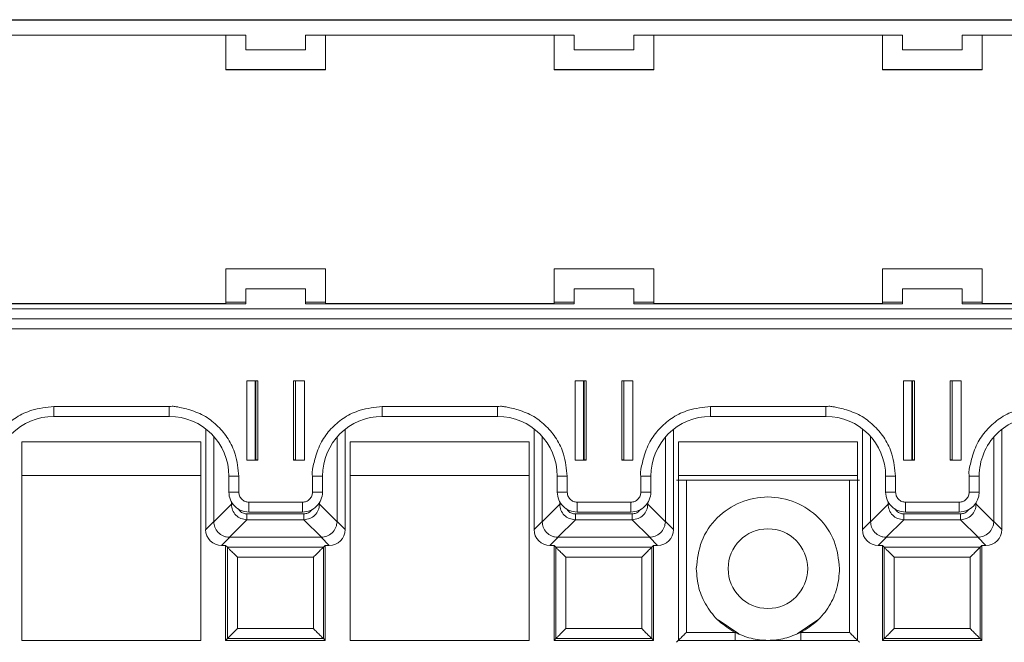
# Model space of a CAD drawing. Header units: millimetres. Extents: x -85 to 520, y 111 to 242.
# Tile 25 of 36: x 320 to 370, y 211 to 242. Entities that reach past the tile are written whole.
import ezdxf

# ---------------------------------------------------------------- set-up
doc = ezdxf.new("R2010")
doc.units = ezdxf.units.MM

msp = doc.modelspace()

# ---------------------------------------------------------------- linework, layer by layer
at = {"color": 7, "linetype": 'Continuous', "lineweight": 15}
for p, q in [((300.711, 242.017), (465.011, 242.017)), ((324.611, 242.036), (309.111, 242.036)), ((324.611, 242.036), (325.611, 242.036)), ((341.111, 242.036), (325.611, 242.036)), ((341.111, 242.036), (342.111, 242.036)), ((357.611, 242.036), (342.111, 242.036)), ((357.611, 242.036), (358.611, 242.036)), ((374.111, 242.036), (358.611, 242.036)), ((318.361, 241.267), (331.861, 241.267)), ((330.861, 241.267), (330.861, 239.526)), ((331.861, 240.517), (331.861, 241.267)), ((334.861, 241.267), (348.361, 241.267)), ((334.861, 241.267), (334.861, 240.517)), ((335.861, 239.526), (335.861, 241.267)), ((347.361, 241.267), (347.361, 239.526)), ((348.361, 240.517), (348.361, 241.267)), ((351.361, 241.267), (364.861, 241.267)), ((351.361, 241.267), (351.361, 240.517)), ((352.361, 239.526), (352.361, 241.267)), ((363.861, 241.267), (363.861, 239.526)), ((364.861, 240.517), (364.861, 241.267)), ((367.861, 241.267), (381.361, 241.267)), ((367.861, 241.267), (367.861, 240.517)), ((368.861, 239.526), (368.861, 241.267)), ((334.861, 240.517), (331.861, 240.517)), ((351.361, 240.517), (348.361, 240.517)), ((367.861, 240.517), (364.861, 240.517)), ((330.861, 239.536), (335.861, 239.536)), ((330.861, 239.526), (335.861, 239.526)), ((347.361, 239.536), (352.361, 239.536)), ((347.361, 239.526), (352.361, 239.526)), ((363.861, 239.536), (368.861, 239.536)), ((363.861, 239.526), (368.861, 239.526)), ((335.861, 229.526), (330.861, 229.526)), ((330.861, 229.526), (330.861, 227.776)), ((335.861, 227.776), (335.861, 229.526)), ((352.361, 229.526), (347.361, 229.526)), ((347.361, 229.526), (347.361, 227.776)), ((352.361, 227.776), (352.361, 229.526)), ((368.861, 229.526), (363.861, 229.526)), ((363.861, 229.526), (363.861, 227.776)), ((368.861, 227.776), (368.861, 229.526)), ((331.861, 228.522), (331.861, 228.518)), ((334.861, 228.522), (331.861, 228.522)), ((331.861, 227.768), (331.861, 228.518)), ((331.861, 228.518), (334.861, 228.518)), ((334.861, 228.518), (334.861, 228.522)), ((334.861, 228.518), (334.861, 227.768)), ((351.361, 228.522), (348.361, 228.522)), ((348.361, 228.522), (348.361, 228.518)), ((348.361, 227.768), (348.361, 228.518)), ((348.361, 228.518), (351.361, 228.518)), ((351.361, 228.518), (351.361, 228.522)), ((351.361, 228.518), (351.361, 227.768)), ((367.861, 228.522), (364.861, 228.522)), ((364.861, 228.522), (364.861, 228.518)), ((364.861, 227.768), (364.861, 228.518)), ((364.861, 228.518), (367.861, 228.518)), ((367.861, 228.518), (367.861, 228.522)), ((367.861, 228.518), (367.861, 227.768)), ((331.861, 227.768), (318.361, 227.768)), ((330.861, 227.776), (319.361, 227.776)), ((330.861, 227.848), (331.861, 227.848)), ((334.861, 227.848), (335.861, 227.848)), ((348.361, 227.768), (334.861, 227.768)), ((347.361, 227.776), (335.861, 227.776)), ((347.361, 227.848), (348.361, 227.848)), ((351.361, 227.848), (352.361, 227.848)), ((364.861, 227.768), (351.361, 227.768)), ((363.861, 227.776), (352.361, 227.776)), ((363.861, 227.848), (364.861, 227.848)), ((367.861, 227.848), (368.861, 227.848)), ((381.361, 227.768), (367.861, 227.768)), ((380.361, 227.776), (368.861, 227.776)), ((300.711, 227.518), (465.011, 227.518)), ((300.711, 227.013), (465.011, 227.013)), ((465.011, 227.011), (300.711, 227.011)), ((300.711, 226.506), (465.011, 226.506)), ((332.461, 223.906), (331.911, 223.906)), ((331.911, 223.906), (331.911, 219.907)), ((332.332, 219.917), (332.332, 223.906)), ((332.461, 219.907), (332.461, 223.906)), ((334.261, 223.906), (334.261, 219.907)), ((334.811, 223.906), (334.261, 223.906)), ((334.361, 223.906), (334.361, 219.917)), ((334.811, 219.907), (334.811, 223.906)), ((348.961, 223.906), (348.411, 223.906)), ((348.411, 223.906), (348.411, 219.907)), ((348.832, 219.917), (348.832, 223.906)), ((348.961, 219.907), (348.961, 223.906)), ((350.761, 223.906), (350.761, 219.907)), ((351.311, 223.906), (350.761, 223.906)), ((350.861, 223.906), (350.861, 219.917)), ((351.311, 219.907), (351.311, 223.906)), ((365.461, 223.906), (364.911, 223.906)), ((364.911, 223.906), (364.911, 219.907)), ((365.332, 219.917), (365.332, 223.906)), ((365.461, 219.907), (365.461, 223.906)), ((367.261, 223.906), (367.261, 219.907)), ((367.811, 223.906), (367.261, 223.906)), ((367.361, 223.906), (367.361, 219.917)), ((367.811, 219.907), (367.811, 223.906)), ((328.011, 222.606), (322.211, 222.606)), ((322.211, 222.111), (322.211, 222.606)), ((328.011, 222.111), (328.011, 222.606)), ((344.511, 222.606), (338.711, 222.606)), ((338.711, 222.111), (338.711, 222.606)), ((344.511, 222.111), (344.511, 222.606)), ((361.011, 222.606), (355.211, 222.606)), ((355.211, 222.111), (355.211, 222.606)), ((361.011, 222.111), (361.011, 222.606)), ((322.211, 222.111), (328.011, 222.111)), ((338.711, 222.111), (344.511, 222.111)), ((355.211, 222.111), (361.011, 222.111)), ((329.842, 221.487), (329.842, 216.431)), ((336.851, 216.431), (336.851, 221.465)), ((346.342, 221.487), (346.342, 216.431)), ((353.351, 216.431), (353.351, 221.465)), ((362.842, 221.487), (362.842, 216.431)), ((369.851, 216.431), (369.851, 221.465)), ((320.596, 220.839), (320.596, 210.866)), ((329.596, 220.839), (320.596, 220.839)), ((329.596, 210.866), (329.596, 220.839)), ((330.251, 216.84), (330.251, 221.107)), ((336.442, 221.074), (336.442, 216.84)), ((346.096, 220.839), (337.096, 220.839)), ((337.096, 220.839), (337.096, 210.866)), ((346.096, 210.866), (346.096, 220.839)), ((346.751, 216.84), (346.751, 221.107)), ((352.942, 221.074), (352.942, 216.84)), ((362.596, 220.839), (353.596, 220.839)), ((353.596, 220.839), (353.596, 210.866)), ((362.596, 210.866), (362.596, 220.839)), ((363.251, 216.84), (363.251, 221.107)), ((369.442, 221.074), (369.442, 216.84)), ((331.911, 219.907), (332.461, 219.907)), ((332.332, 219.935), (332.361, 219.935)), ((332.461, 219.918), (332.332, 219.918)), ((334.361, 219.918), (334.261, 219.918)), ((334.261, 219.907), (334.811, 219.907)), ((348.411, 219.907), (348.961, 219.907)), ((348.832, 219.935), (348.861, 219.935)), ((348.961, 219.918), (348.832, 219.918)), ((350.861, 219.918), (350.761, 219.918)), ((350.761, 219.907), (351.311, 219.907)), ((364.911, 219.907), (365.461, 219.907)), ((365.332, 219.935), (365.361, 219.935)), ((365.461, 219.918), (365.332, 219.918)), ((367.361, 219.918), (367.261, 219.918)), ((367.261, 219.907), (367.811, 219.907)), ((320.596, 219.142), (329.596, 219.142)), ((331.011, 219.111), (331.011, 218.311)), ((331.511, 218.307), (331.511, 219.107)), ((335.211, 219.107), (335.211, 218.307)), ((335.711, 218.311), (335.711, 219.111)), ((337.096, 219.142), (346.096, 219.142)), ((347.511, 219.111), (347.511, 218.311)), ((348.011, 218.307), (348.011, 219.107)), ((351.711, 219.107), (351.711, 218.307)), ((352.211, 218.311), (352.211, 219.111)), ((353.596, 219.142), (362.596, 219.142)), ((353.999, 211.268), (353.999, 218.909)), ((353.999, 218.909), (362.194, 218.909)), ((362.194, 211.268), (362.194, 218.909)), ((364.011, 219.111), (364.011, 218.311)), ((364.511, 218.307), (364.511, 219.107)), ((368.211, 219.107), (368.211, 218.307)), ((368.711, 218.311), (368.711, 219.111)), ((331.132, 217.707), (330.251, 216.826)), ((334.711, 217.807), (332.011, 217.807)), ((332.011, 217.311), (332.011, 217.807)), ((334.711, 217.311), (334.711, 217.807)), ((336.442, 216.826), (335.561, 217.707)), ((347.632, 217.707), (346.751, 216.826)), ((351.211, 217.807), (348.511, 217.807)), ((348.511, 217.311), (348.511, 217.807)), ((351.211, 217.311), (351.211, 217.807)), ((352.942, 216.826), (352.061, 217.707)), ((364.132, 217.707), (363.251, 216.826)), ((367.711, 217.807), (365.011, 217.807)), ((365.011, 217.311), (365.011, 217.807)), ((367.711, 217.311), (367.711, 217.807)), ((369.442, 216.826), (368.561, 217.707)), ((331.918, 217.216), (334.774, 217.216)), ((331.918, 217.216), (331.918, 216.921)), ((332.011, 217.311), (334.711, 217.311)), ((334.774, 217.216), (334.774, 216.921)), ((348.418, 217.216), (351.274, 217.216)), ((348.418, 217.216), (348.418, 216.921)), ((348.511, 217.311), (351.211, 217.311)), ((351.274, 217.216), (351.274, 216.921)), ((364.918, 217.216), (367.774, 217.216)), ((364.918, 217.216), (364.918, 216.921)), ((365.011, 217.311), (367.711, 217.311)), ((367.774, 217.216), (367.774, 216.921)), ((329.842, 216.431), (330.251, 216.84)), ((330.251, 216.826), (330.251, 216.84)), ((331.037, 216.04), (331.918, 216.921)), ((331.918, 216.921), (334.774, 216.921)), ((334.774, 216.921), (335.656, 216.04)), ((336.442, 216.84), (336.442, 216.826)), ((336.442, 216.84), (336.851, 216.431)), ((346.342, 216.431), (346.751, 216.84)), ((346.751, 216.826), (346.751, 216.84)), ((347.537, 216.04), (348.418, 216.921)), ((348.418, 216.921), (351.274, 216.921)), ((351.274, 216.921), (352.156, 216.04)), ((352.942, 216.84), (352.942, 216.826)), ((352.942, 216.84), (353.351, 216.431)), ((362.842, 216.431), (363.251, 216.84)), ((363.251, 216.826), (363.251, 216.84)), ((364.037, 216.04), (364.918, 216.921)), ((364.918, 216.921), (367.774, 216.921)), ((367.774, 216.921), (368.656, 216.04)), ((369.442, 216.84), (369.442, 216.826)), ((369.442, 216.84), (369.851, 216.431)), ((331.051, 216.04), (330.642, 215.631)), ((331.051, 216.04), (331.037, 216.04)), ((335.642, 216.04), (331.051, 216.04)), ((335.656, 216.04), (335.642, 216.04)), ((335.642, 216.04), (336.051, 215.631)), ((347.551, 216.04), (347.142, 215.631)), ((347.551, 216.04), (347.537, 216.04)), ((352.142, 216.04), (347.551, 216.04)), ((352.156, 216.04), (352.142, 216.04)), ((352.142, 216.04), (352.551, 215.631)), ((364.051, 216.04), (363.642, 215.631)), ((364.051, 216.04), (364.037, 216.04)), ((368.642, 216.04), (364.051, 216.04)), ((368.656, 216.04), (368.642, 216.04)), ((368.642, 216.04), (369.051, 215.631)), ((330.642, 215.631), (330.846, 215.631)), ((330.846, 215.631), (330.935, 215.542)), ((330.846, 215.631), (330.846, 210.866)), ((330.935, 215.542), (335.757, 215.542)), ((330.935, 215.542), (330.935, 210.955)), ((335.757, 215.542), (335.846, 215.631)), ((335.757, 210.955), (335.757, 215.542)), ((335.846, 215.631), (336.051, 215.631)), ((335.846, 210.866), (335.846, 215.631)), ((347.142, 215.631), (347.346, 215.631)), ((347.346, 215.631), (347.435, 215.542)), ((347.346, 215.631), (347.346, 210.866)), ((347.435, 215.542), (352.257, 215.542)), ((347.435, 215.542), (347.435, 210.955)), ((352.257, 215.542), (352.346, 215.631)), ((352.257, 210.955), (352.257, 215.542)), ((352.346, 215.631), (352.551, 215.631)), ((352.346, 210.866), (352.346, 215.631)), ((363.642, 215.631), (363.846, 215.631)), ((363.846, 215.631), (363.935, 215.542)), ((363.846, 215.631), (363.846, 210.866)), ((363.935, 215.542), (368.757, 215.542)), ((363.935, 215.542), (363.935, 210.955)), ((368.757, 215.542), (368.846, 215.631)), ((368.757, 210.955), (368.757, 215.542)), ((368.846, 215.631), (369.051, 215.631)), ((368.846, 210.866), (368.846, 215.631)), ((335.257, 215.042), (331.435, 215.042)), ((331.435, 215.042), (331.435, 211.455)), ((335.257, 211.455), (335.257, 215.042)), ((351.757, 215.042), (347.935, 215.042)), ((347.935, 215.042), (347.935, 211.455)), ((351.757, 211.455), (351.757, 215.042)), ((368.257, 215.042), (364.435, 215.042)), ((364.435, 215.042), (364.435, 211.455)), ((368.257, 211.455), (368.257, 215.042)), ((355.593, 211.892), (356.634, 211.196)), ((359.559, 211.196), (360.6, 211.892)), ((331.435, 211.455), (335.257, 211.455)), ((347.935, 211.455), (351.757, 211.455)), ((356.443, 211.268), (353.999, 211.268)), ((362.194, 211.268), (359.75, 211.268)), ((364.435, 211.455), (368.257, 211.455)), ((320.596, 210.866), (329.596, 210.866)), ((330.846, 210.866), (330.935, 210.955)), ((330.846, 210.866), (335.846, 210.866)), ((330.935, 210.955), (335.757, 210.955)), ((335.846, 210.866), (335.757, 210.955)), ((337.096, 210.866), (346.096, 210.866)), ((347.346, 210.866), (347.435, 210.955)), ((347.346, 210.866), (352.346, 210.866)), ((347.435, 210.955), (352.257, 210.955)), ((352.346, 210.866), (352.257, 210.955)), ((353.596, 210.866), (362.596, 210.866)), ((363.846, 210.866), (363.935, 210.955)), ((363.846, 210.866), (368.846, 210.866)), ((363.935, 210.955), (368.757, 210.955)), ((368.846, 210.866), (368.757, 210.955))]:
    msp.add_line(p, q, dxfattribs=at)
at = {"color": 8, "linetype": 'Continuous', "lineweight": 15}
for p, q in [((332.361, 219.935), (332.361, 223.906)), ((348.861, 219.935), (348.861, 223.906)), ((365.361, 219.935), (365.361, 223.906)), ((331.132, 217.834), (331.132, 217.707)), ((331.132, 217.707), (331.213, 217.707)), ((335.508, 217.707), (335.561, 217.707)), ((335.561, 217.707), (335.561, 217.785)), ((347.632, 217.834), (347.632, 217.707)), ((347.632, 217.707), (347.713, 217.707)), ((352.008, 217.707), (352.061, 217.707)), ((352.061, 217.707), (352.061, 217.785)), ((364.132, 217.834), (364.132, 217.707)), ((364.132, 217.707), (364.213, 217.707)), ((368.508, 217.707), (368.561, 217.707)), ((368.561, 217.707), (368.561, 217.785)), ((356.443, 210.866), (356.443, 211.268)), ((359.75, 210.866), (359.75, 211.268))]:
    msp.add_line(p, q, dxfattribs=at)
at = {"color": 7, "linetype": 'Continuous', "lineweight": 15}
msp.add_circle((358.096, 214.466), 2, dxfattribs=at)
for centre, radius, start, end in [((322.211, 219.111), 3, 89.9989, 179.9984), ((328.011, 219.111), 3, 0.0018, 90.0009), ((338.711, 219.111), 3, 89.9989, 179.9984), ((344.511, 219.111), 3, 0.0016, 90.0011), ((355.211, 219.111), 3, 89.9991, 179.9982), ((361.011, 219.111), 3, 0.0016, 90.0011), ((371.711, 219.111), 3, 89.9986, 179.9993), ((332.386, 217.073), 2.862, 88.4996, 90.5014), ((334.336, 217.069), 2.867, 89.4998, 91.4989), ((348.886, 217.069), 2.867, 88.5011, 90.5002), ((350.836, 217.073), 2.862, 89.4986, 91.5004), ((365.386, 217.069), 2.867, 88.5011, 90.5002), ((367.336, 217.073), 2.862, 89.4986, 91.5004), ((331.385, 233.376), 14.27, 268.4959, 270.5035), ((335.336, 233.379), 14.272, 269.4966, 271.504), ((347.885, 233.378), 14.272, 268.4959, 270.5034), ((351.836, 233.376), 14.27, 269.4965, 271.5041), ((364.385, 233.379), 14.272, 268.496, 270.5034), ((368.336, 233.379), 14.273, 269.4966, 271.504), ((331.385, 232.617), 14.311, 268.4996, 270.5015), ((332.011, 218.311), 1, 179.9995, 270.0023), ((334.711, 218.311), 1, 269.9987, 359.9996), ((335.336, 232.619), 14.313, 269.4986, 271.5003), ((347.885, 232.618), 14.312, 268.4997, 270.5014), ((348.511, 218.311), 1, 179.9995, 270.0023), ((351.211, 218.311), 1, 269.9977, 0.0005), ((351.836, 232.617), 14.311, 269.4985, 271.5004), ((364.385, 232.619), 14.313, 268.4997, 270.5014), ((365.011, 218.311), 1, 180.0004, 270.0013), ((367.711, 218.311), 1, 269.9994, 359.9971), ((368.336, 232.62), 14.314, 269.4986, 271.5003)]:
    msp.add_arc(centre, radius, start, end, dxfattribs=at)
for centre, major_axis in [((330.642, 216.431), (-0.566, -0.566)), ((336.051, 216.431), (0.566, -0.566)), ((347.142, 216.431), (-0.566, -0.566)), ((352.551, 216.431), (0.566, -0.566)), ((363.642, 216.431), (-0.566, -0.566)), ((369.051, 216.431), (0.566, -0.566))]:
    msp.add_ellipse(centre, major_axis=major_axis, ratio=0.999924, start_param=5.497825, end_param=7.068545, dxfattribs=at)
for points, knots in [([(322.211, 222.606), (321.836, 222.567), (321.179, 222.497), (320.325, 222.101), (319.691, 221.574), (319.169, 220.93), (318.876, 220.19), (318.741, 219.62), (318.684, 219.27), (318.703, 219.153), (318.711, 219.107)], [0, 0, 0, 0, 0.204549, 0.359436, 0.506041, 0.652603, 0.808025, 0.93566, 0.974208, 1, 1, 1, 1]), ([(331.511, 219.107), (331.471, 219.481), (331.401, 220.139), (331.005, 220.992), (330.478, 221.626), (329.834, 222.148), (329.094, 222.441), (328.525, 222.576), (328.174, 222.633), (328.057, 222.614), (328.011, 222.606)], [0, 0, 0, 0, 0.204545, 0.359432, 0.506035, 0.652601, 0.808024, 0.935657, 0.974204, 1, 1, 1, 1]), ([(338.711, 222.606), (338.336, 222.567), (337.679, 222.497), (336.825, 222.101), (336.191, 221.574), (335.669, 220.93), (335.376, 220.19), (335.241, 219.62), (335.184, 219.27), (335.203, 219.153), (335.211, 219.107)], [0, 0, 0, 0, 0.204549, 0.359432, 0.506041, 0.652603, 0.808024, 0.93566, 0.974208, 1, 1, 1, 1]), ([(348.011, 219.107), (347.971, 219.481), (347.901, 220.139), (347.505, 220.992), (346.978, 221.626), (346.334, 222.148), (345.594, 222.441), (345.025, 222.576), (344.674, 222.633), (344.557, 222.614), (344.511, 222.606)], [0, 0, 0, 0, 0.204545, 0.359432, 0.506035, 0.652601, 0.808024, 0.935657, 0.974204, 1, 1, 1, 1]), ([(355.211, 222.606), (354.836, 222.567), (354.179, 222.497), (353.325, 222.101), (352.691, 221.574), (352.169, 220.93), (351.876, 220.19), (351.741, 219.62), (351.684, 219.27), (351.703, 219.153), (351.711, 219.107)], [0, 0, 0, 0, 0.2045493, 0.359432, 0.506037, 0.6526027, 0.8080243, 0.9356596, 0.9742082, 1, 1, 1, 1]), ([(364.511, 219.107), (364.471, 219.481), (364.401, 220.139), (364.005, 220.992), (363.478, 221.626), (362.834, 222.148), (362.094, 222.441), (361.524, 222.576), (361.174, 222.633), (361.057, 222.614), (361.011, 222.606)], [0, 0, 0, 0, 0.204545, 0.359432, 0.506035, 0.652601, 0.808024, 0.935657, 0.974204, 1, 1, 1, 1]), ([(371.711, 222.606), (371.336, 222.567), (370.679, 222.497), (369.825, 222.101), (369.191, 221.574), (368.669, 220.93), (368.376, 220.19), (368.241, 219.62), (368.184, 219.27), (368.203, 219.153), (368.211, 219.107)], [0, 0, 0, 0, 0.204544, 0.359432, 0.506037, 0.652603, 0.808024, 0.93566, 0.974208, 1, 1, 1, 1]), ([(353.499, 218.914), (353.502, 218.913), (353.507, 218.912), (353.55, 218.912), (353.61, 218.911), (353.704, 218.91), (353.835, 218.909), (353.947, 218.909), (353.999, 218.909)], [0, 0, 0, 0, 0.1564901, 0.3040581, 0.4426741, 0.5723601, 0.8039033, 1, 1, 1, 1]), ([(362.194, 218.909), (362.246, 218.909), (362.359, 218.909), (362.491, 218.91), (362.584, 218.911), (362.644, 218.912), (362.686, 218.912), (362.691, 218.913), (362.694, 218.914)], [0, 0, 0, 0, 0.198664, 0.431058, 0.560544, 0.698519, 0.845008, 1, 1, 1, 1]), ([(332.011, 217.807), (331.948, 217.813), (331.851, 217.824), (331.734, 217.886), (331.655, 217.95), (331.59, 218.03), (331.528, 218.147), (331.517, 218.244), (331.511, 218.307)], [0, 0, 0, 0, 0.239457, 0.369369, 0.499989, 0.629937, 0.760551, 1, 1, 1, 1]), ([(335.211, 218.307), (335.204, 218.244), (335.194, 218.147), (335.131, 218.03), (335.067, 217.951), (334.987, 217.886), (334.871, 217.824), (334.774, 217.813), (334.711, 217.807)], [0, 0, 0, 0, 0.239449, 0.369372, 0.500011, 0.629948, 0.760543, 1, 1, 1, 1]), ([(348.511, 217.807), (348.448, 217.813), (348.351, 217.824), (348.234, 217.886), (348.155, 217.95), (348.09, 218.03), (348.028, 218.147), (348.017, 218.244), (348.011, 218.307)], [0, 0, 0, 0, 0.239457, 0.369369, 0.499989, 0.629937, 0.760551, 1, 1, 1, 1]), ([(351.711, 218.307), (351.704, 218.244), (351.694, 218.147), (351.631, 218.031), (351.567, 217.951), (351.487, 217.886), (351.371, 217.824), (351.274, 217.813), (351.211, 217.807)], [0, 0, 0, 0, 0.23945, 0.368223, 0.500007, 0.628774, 0.760542, 1, 1, 1, 1]), ([(365.011, 217.807), (364.948, 217.813), (364.851, 217.824), (364.734, 217.886), (364.655, 217.95), (364.59, 218.03), (364.528, 218.147), (364.517, 218.244), (364.511, 218.307)], [0, 0, 0, 0, 0.23942, 0.369367, 0.499987, 0.629936, 0.760551, 1, 1, 1, 1]), ([(368.211, 218.307), (368.204, 218.244), (368.194, 218.147), (368.131, 218.03), (368.067, 217.951), (367.987, 217.886), (367.871, 217.824), (367.774, 217.813), (367.711, 217.807)], [0, 0, 0, 0, 0.239448, 0.369371, 0.500009, 0.629916, 0.760544, 1, 1, 1, 1]), ([(331.918, 216.921), (331.813, 216.934), (331.608, 216.96), (331.352, 217.142), (331.171, 217.397), (331.145, 217.602), (331.132, 217.707)], [0, 0, 0, 0, 0.256881, 0.499991, 0.743102, 1, 1, 1, 1]), ([(335.561, 217.707), (335.548, 217.602), (335.522, 217.397), (335.34, 217.142), (335.085, 216.96), (334.88, 216.934), (334.774, 216.921)], [0, 0, 0, 0, 0.25688, 0.499991, 0.743095, 1, 1, 1, 1]), ([(348.418, 216.921), (348.313, 216.934), (348.108, 216.96), (347.852, 217.142), (347.671, 217.397), (347.645, 217.602), (347.632, 217.707)], [0, 0, 0, 0, 0.256881, 0.499991, 0.743102, 1, 1, 1, 1]), ([(352.061, 217.707), (352.048, 217.602), (352.022, 217.397), (351.84, 217.142), (351.585, 216.96), (351.38, 216.934), (351.274, 216.921)], [0, 0, 0, 0, 0.256872, 0.499995, 0.743097, 1, 1, 1, 1]), ([(361.696, 214.466), (361.642, 214.937), (361.534, 215.879), (360.702, 217.077), (359.512, 217.878), (358.096, 218.159), (356.681, 217.878), (355.491, 217.077), (354.659, 215.879), (354.551, 214.937), (354.496, 214.466)], [0, 0, 0, 0, 0.125, 0.250001, 0.375001, 0.499999, 0.625001, 0.75, 0.875, 1, 1, 1, 1]), ([(364.918, 216.921), (364.813, 216.934), (364.608, 216.96), (364.352, 217.142), (364.171, 217.397), (364.145, 217.602), (364.132, 217.707)], [0, 0, 0, 0, 0.256876, 0.500001, 0.743107, 1, 1, 1, 1]), ([(368.561, 217.707), (368.548, 217.602), (368.522, 217.397), (368.34, 217.142), (368.085, 216.96), (367.88, 216.934), (367.774, 216.921)], [0, 0, 0, 0, 0.256872, 0.499995, 0.743097, 1, 1, 1, 1]), ([(331.037, 216.04), (330.982, 216.044), (330.874, 216.052), (330.674, 216.122), (330.457, 216.275), (330.286, 216.536), (330.262, 216.733), (330.251, 216.826)], [0, 0, 0, 0, 0.1346446, 0.2655852, 0.5155177, 0.7723599, 1, 1, 1, 1]), ([(336.442, 216.826), (336.438, 216.772), (336.43, 216.663), (336.36, 216.463), (336.207, 216.246), (335.946, 216.075), (335.748, 216.051), (335.656, 216.04)], [0, 0, 0, 0, 0.13464, 0.265595, 0.515519, 0.77237, 1, 1, 1, 1]), ([(347.537, 216.04), (347.482, 216.044), (347.374, 216.052), (347.174, 216.122), (346.957, 216.275), (346.786, 216.536), (346.762, 216.733), (346.751, 216.826)], [0, 0, 0, 0, 0.134622, 0.265587, 0.515522, 0.772353, 1, 1, 1, 1]), ([(352.942, 216.826), (352.938, 216.772), (352.93, 216.663), (352.86, 216.463), (352.707, 216.246), (352.446, 216.075), (352.248, 216.051), (352.156, 216.04)], [0, 0, 0, 0, 0.13464, 0.265595, 0.515519, 0.77237, 1, 1, 1, 1]), ([(364.037, 216.04), (363.982, 216.044), (363.874, 216.052), (363.674, 216.122), (363.457, 216.275), (363.286, 216.536), (363.262, 216.733), (363.251, 216.826)], [0, 0, 0, 0, 0.134644, 0.265606, 0.515517, 0.772357, 1, 1, 1, 1]), ([(369.442, 216.826), (369.438, 216.772), (369.43, 216.663), (369.36, 216.463), (369.207, 216.246), (368.946, 216.075), (368.748, 216.051), (368.656, 216.04)], [0, 0, 0, 0, 0.13464, 0.265594, 0.515517, 0.772347, 1, 1, 1, 1]), ([(331.435, 215.042), (331.37, 215.108), (331.243, 215.235), (331.1, 215.377), (331.015, 215.463), (330.97, 215.508), (330.942, 215.536), (330.937, 215.54), (330.935, 215.542)], [0, 0, 0, 0, 0.293968, 0.566145, 0.688664, 0.800296, 0.903161, 1, 1, 1, 1]), ([(335.757, 215.542), (335.755, 215.54), (335.751, 215.536), (335.719, 215.505), (335.67, 215.455), (335.579, 215.363), (335.438, 215.223), (335.317, 215.102), (335.257, 215.042)], [0, 0, 0, 0, 0.101455, 0.209908, 0.328446, 0.459457, 0.734499, 1, 1, 1, 1]), ([(347.935, 215.042), (347.87, 215.108), (347.743, 215.235), (347.6, 215.377), (347.515, 215.463), (347.47, 215.508), (347.442, 215.536), (347.437, 215.54), (347.435, 215.542)], [0, 0, 0, 0, 0.29397, 0.566148, 0.688667, 0.800287, 0.90316, 1, 1, 1, 1]), ([(352.257, 215.542), (352.255, 215.54), (352.251, 215.536), (352.219, 215.505), (352.17, 215.455), (352.079, 215.363), (351.938, 215.223), (351.817, 215.102), (351.757, 215.042)], [0, 0, 0, 0, 0.101455, 0.209908, 0.328446, 0.459457, 0.734499, 1, 1, 1, 1]), ([(364.435, 215.042), (364.37, 215.108), (364.243, 215.235), (364.1, 215.377), (364.015, 215.463), (363.97, 215.508), (363.942, 215.536), (363.937, 215.54), (363.935, 215.542)], [0, 0, 0, 0, 0.293971, 0.56613, 0.688666, 0.800286, 0.90316, 1, 1, 1, 1]), ([(368.757, 215.542), (368.755, 215.54), (368.751, 215.536), (368.719, 215.505), (368.67, 215.455), (368.579, 215.363), (368.438, 215.223), (368.317, 215.102), (368.257, 215.042)], [0, 0, 0, 0, 0.101455, 0.209908, 0.328446, 0.459457, 0.734499, 1, 1, 1, 1]), ([(354.496, 214.466), (354.522, 214.137), (354.574, 213.481), (354.987, 212.573), (355.604, 211.789), (356.163, 211.442), (356.443, 211.268)], [0, 0, 0, 0, 0.250001, 0.500002, 0.750004, 1, 1, 1, 1]), ([(359.75, 211.268), (360.03, 211.442), (360.589, 211.789), (361.205, 212.573), (361.619, 213.481), (361.67, 214.137), (361.696, 214.466)], [0, 0, 0, 0, 0.25, 0.500001, 0.75, 1, 1, 1, 1]), ([(330.935, 210.955), (330.937, 210.956), (330.94, 210.96), (330.967, 210.986), (331.013, 211.032), (331.099, 211.119), (331.243, 211.262), (331.37, 211.389), (331.435, 211.455)], [0, 0, 0, 0, 0.085184, 0.194033, 0.307265, 0.433944, 0.706078, 1, 1, 1, 1]), ([(335.757, 210.955), (335.755, 210.957), (335.751, 210.961), (335.72, 210.993), (335.67, 211.042), (335.579, 211.133), (335.438, 211.274), (335.317, 211.395), (335.257, 211.455)], [0, 0, 0, 0, 0.101459, 0.20991, 0.328451, 0.459452, 0.734497, 1, 1, 1, 1]), ([(347.435, 210.955), (347.437, 210.956), (347.44, 210.96), (347.467, 210.986), (347.513, 211.032), (347.599, 211.119), (347.743, 211.262), (347.87, 211.389), (347.935, 211.455)], [0, 0, 0, 0, 0.085184, 0.194034, 0.307279, 0.433942, 0.706077, 1, 1, 1, 1]), ([(352.257, 210.955), (352.255, 210.957), (352.251, 210.961), (352.22, 210.993), (352.17, 211.042), (352.078, 211.133), (351.938, 211.274), (351.817, 211.395), (351.757, 211.455)], [0, 0, 0, 0, 0.101458, 0.209909, 0.328436, 0.459454, 0.734498, 1, 1, 1, 1]), ([(353.999, 211.268), (353.938, 211.207), (353.816, 211.085), (353.674, 210.943), (353.583, 210.853), (353.535, 210.805), (353.504, 210.774), (353.501, 210.77), (353.499, 210.768)], [0, 0, 0, 0, 0.270526, 0.543706, 0.673564, 0.79118, 0.898952, 1, 1, 1, 1]), ([(356.443, 211.268), (356.706, 211.154), (357.233, 210.925), (358.096, 210.836), (358.959, 210.925), (359.486, 211.154), (359.75, 211.268)], [0, 0, 0, 0, 0.250003, 0.500004, 0.750005, 1, 1, 1, 1]), ([(362.694, 210.768), (362.692, 210.77), (362.689, 210.774), (362.658, 210.805), (362.609, 210.853), (362.519, 210.943), (362.377, 211.085), (362.255, 211.207), (362.194, 211.268)], [0, 0, 0, 0, 0.1010161, 0.2087815, 0.3264068, 0.4563018, 0.7294803, 1, 1, 1, 1]), ([(363.935, 210.955), (363.937, 210.956), (363.94, 210.96), (363.967, 210.986), (364.013, 211.032), (364.099, 211.119), (364.243, 211.262), (364.37, 211.389), (364.435, 211.455)], [0, 0, 0, 0, 0.0851844, 0.1940346, 0.3072802, 0.4339603, 0.7060761, 1, 1, 1, 1]), ([(368.757, 210.955), (368.755, 210.957), (368.751, 210.961), (368.72, 210.993), (368.67, 211.042), (368.578, 211.133), (368.438, 211.274), (368.317, 211.395), (368.257, 211.455)], [0, 0, 0, 0, 0.101458, 0.209909, 0.328436, 0.459454, 0.734498, 1, 1, 1, 1])]:
    msp.add_open_spline(points, degree=3, knots=knots, dxfattribs=at)
at = {"color": 8, "linetype": 'Continuous', "lineweight": 15}
for points, knots in [([(331.48, 217.487), (331.49, 217.468), (331.514, 217.419), (331.572, 217.353), (331.648, 217.291), (331.736, 217.247), (331.828, 217.22), (331.889, 217.217), (331.918, 217.216)], [0, 0, 0, 0, 0.11858, 0.300129, 0.477729, 0.659619, 0.840718, 1, 1, 1, 1]), ([(334.774, 217.216), (334.84, 217.223), (334.938, 217.234), (335.054, 217.298), (335.128, 217.361), (335.176, 217.415), (335.193, 217.45), (335.196, 217.456)], [0, 0, 0, 0, 0.386375, 0.576797, 0.771278, 0.96153, 1, 1, 1, 1]), ([(347.98, 217.487), (347.99, 217.468), (348.014, 217.419), (348.072, 217.353), (348.148, 217.291), (348.236, 217.247), (348.328, 217.22), (348.389, 217.217), (348.418, 217.216)], [0, 0, 0, 0, 0.11858, 0.300129, 0.477729, 0.659619, 0.840718, 1, 1, 1, 1]), ([(351.274, 217.216), (351.34, 217.223), (351.438, 217.234), (351.554, 217.298), (351.628, 217.361), (351.676, 217.415), (351.693, 217.45), (351.696, 217.456)], [0, 0, 0, 0, 0.386373, 0.576845, 0.771279, 0.96153, 1, 1, 1, 1]), ([(364.48, 217.487), (364.49, 217.468), (364.514, 217.419), (364.572, 217.353), (364.648, 217.291), (364.736, 217.247), (364.828, 217.22), (364.889, 217.217), (364.918, 217.216)], [0, 0, 0, 0, 0.118573, 0.300112, 0.477703, 0.659583, 0.840672, 1, 1, 1, 1]), ([(367.774, 217.216), (367.84, 217.223), (367.938, 217.234), (368.054, 217.298), (368.128, 217.361), (368.176, 217.415), (368.193, 217.45), (368.196, 217.456)], [0, 0, 0, 0, 0.386369, 0.576839, 0.771271, 0.961557, 1, 1, 1, 1])]:
    msp.add_open_spline(points, degree=3, knots=knots, dxfattribs=at)

doc.saveas('drawing.dxf')
